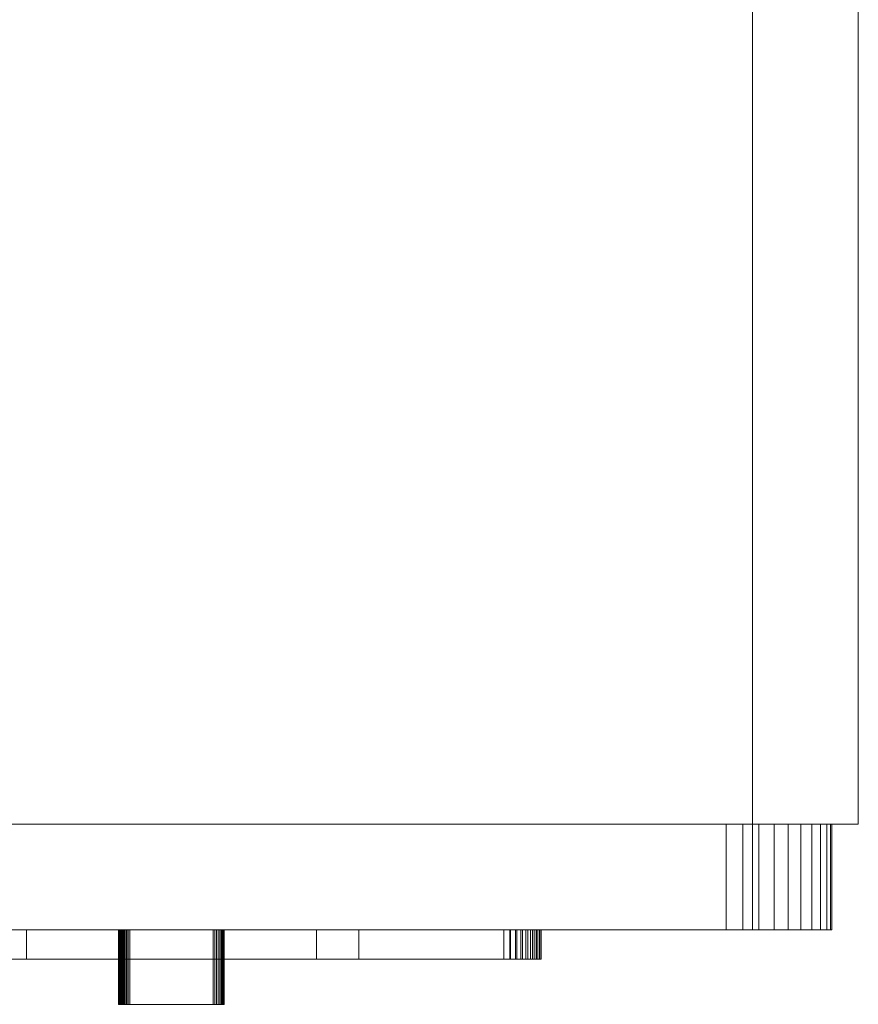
# Model space of a CAD drawing. Extents: x 5066 to 9756, y -2696 to -1109.
# Tile 91 of 208: x 9375.042 to 9375.201, y -2579.296 to -2579.109. Entities that reach past the tile are written whole.
import ezdxf

# ---------------------------------------------------------------- set-up
doc = ezdxf.new("R2010")
doc.units = 0
doc.header["$MEASUREMENT"] = 0
doc.layers.add('EL-Quadro de medição', color=9, linetype='CONTINUOUS', lineweight=18)

msp = doc.modelspace()

# ---------------------------------------------------------------- linework, layer by layer
at = {"layer": 'EL-Quadro de medição'}
for p, q in [((9375.18071, -2579.26144), (9375.18071, -2578.92684)), ((9375.18071, -2579.26144), (9375.18071, -2578.92684)), ((9375.20071, -2578.92684), (9375.20071, -2579.26144)), ((9375.20071, -2579.26144), (9375.20071, -2578.92684)), ((9375.20071, -2578.92684), (9375.20071, -2579.26144)), ((9375.20071, -2579.26144), (9374.68071, -2579.26144)), ((9374.68071, -2579.26144), (9375.20071, -2579.26144)), ((9375.20071, -2579.26144), (9374.68071, -2579.26144)), ((9374.70071, -2579.26144), (9375.18071, -2579.26144)), ((9375.18071, -2579.26144), (9374.70071, -2579.26144)), ((9375.18071, -2579.26144), (9374.70071, -2579.26144)), ((9374.70071, -2579.26144), (9375.18071, -2579.26144)), ((9375.17571, -2579.26144), (9374.70571, -2579.26144)), ((9374.70571, -2579.26144), (9375.17571, -2579.26144)), ((9375.17571, -2579.28144), (9375.17571, -2579.26144)), ((9375.17884, -2579.26144), (9375.17571, -2579.26144)), ((9375.17571, -2579.26144), (9375.17884, -2579.26144)), ((9375.17571, -2579.28144), (9375.17571, -2579.26144)), ((9375.17884, -2579.28144), (9375.17884, -2579.26144)), ((9375.18189, -2579.26144), (9375.17884, -2579.26144)), ((9375.17884, -2579.26144), (9375.18189, -2579.26144)), ((9375.17884, -2579.28144), (9375.17884, -2579.26144)), ((9375.18071, -2579.26144), (9375.18071, -2579.28144)), ((9375.18071, -2579.28144), (9375.18071, -2579.26144)), ((9375.18189, -2579.28144), (9375.18189, -2579.26144)), ((9375.18479, -2579.26144), (9375.18189, -2579.26144)), ((9375.18189, -2579.26144), (9375.18479, -2579.26144)), ((9375.18189, -2579.28144), (9375.18189, -2579.26144)), ((9375.18479, -2579.28144), (9375.18479, -2579.26144)), ((9375.18746, -2579.26144), (9375.18479, -2579.26144)), ((9375.18479, -2579.26144), (9375.18746, -2579.26144)), ((9375.18479, -2579.28144), (9375.18479, -2579.26144)), ((9375.18746, -2579.28144), (9375.18746, -2579.26144)), ((9375.18985, -2579.26144), (9375.18746, -2579.26144)), ((9375.18746, -2579.26144), (9375.18985, -2579.26144)), ((9375.18746, -2579.28144), (9375.18746, -2579.26144)), ((9375.18985, -2579.28144), (9375.18985, -2579.26144)), ((9375.19189, -2579.26144), (9375.18985, -2579.26144)), ((9375.18985, -2579.26144), (9375.19189, -2579.26144)), ((9375.18985, -2579.28144), (9375.18985, -2579.26144)), ((9375.19189, -2579.28144), (9375.19189, -2579.26144)), ((9375.19353, -2579.26144), (9375.19189, -2579.26144)), ((9375.19189, -2579.26144), (9375.19353, -2579.26144)), ((9375.19189, -2579.28144), (9375.19189, -2579.26144)), ((9375.19353, -2579.28144), (9375.19353, -2579.26144)), ((9375.19473, -2579.26144), (9375.19353, -2579.26144)), ((9375.19353, -2579.26144), (9375.19473, -2579.26144)), ((9375.19353, -2579.28144), (9375.19353, -2579.26144)), ((9375.19473, -2579.28144), (9375.19473, -2579.26144)), ((9375.19546, -2579.26144), (9375.19473, -2579.26144)), ((9375.19473, -2579.26144), (9375.19546, -2579.26144)), ((9375.19473, -2579.28144), (9375.19473, -2579.26144)), ((9375.19546, -2579.28144), (9375.19546, -2579.26144)), ((9375.19571, -2579.26144), (9375.19546, -2579.26144)), ((9375.19546, -2579.26144), (9375.19571, -2579.26144)), ((9375.19546, -2579.28144), (9375.19546, -2579.26144)), ((9375.19571, -2579.28144), (9375.19571, -2579.26144)), ((9375.19571, -2579.28144), (9375.19571, -2579.26144)), ((9375.19571, -2579.26144), (9375.19571, -2579.28144)), ((9375.19571, -2579.28144), (9374.68571, -2579.28144)), ((9375.18071, -2579.28144), (9374.70071, -2579.28144)), ((9374.70071, -2579.28144), (9375.18071, -2579.28144)), ((9374.70571, -2579.28144), (9375.17571, -2579.28144)), ((9375.17571, -2579.28144), (9374.70571, -2579.28144)), ((9375.00778, -2579.28144), (9375.13364, -2579.28144)), ((9375.04324, -2579.28144), (9375.03524, -2579.28144)), ((9375.04324, -2579.28699), (9375.04324, -2579.28144)), ((9375.04324, -2579.28699), (9375.04324, -2579.28144)), ((9375.09817, -2579.28144), (9375.04324, -2579.28144)), ((9375.04324, -2579.28144), (9375.04324, -2579.28699)), ((9375.06071, -2579.28144), (9375.06074, -2579.28144)), ((9375.06071, -2579.29556), (9375.06071, -2579.28144)), ((9375.06071, -2579.29556), (9375.06071, -2579.28144)), ((9375.06073, -2579.28144), (9375.06071, -2579.28144)), ((9375.06073, -2579.29556), (9375.06073, -2579.28144)), ((9375.06081, -2579.28144), (9375.06073, -2579.28144)), ((9375.06074, -2579.28144), (9375.06084, -2579.28144)), ((9375.06074, -2579.29556), (9375.06074, -2579.28144)), ((9375.06081, -2579.29556), (9375.06081, -2579.28144)), ((9375.06094, -2579.28144), (9375.06081, -2579.28144)), ((9375.06084, -2579.28144), (9375.06099, -2579.28144)), ((9375.06084, -2579.29556), (9375.06084, -2579.28144)), ((9375.06094, -2579.29556), (9375.06094, -2579.28144)), ((9375.06111, -2579.28144), (9375.06094, -2579.28144)), ((9375.06099, -2579.28144), (9375.0612, -2579.28144)), ((9375.06099, -2579.29556), (9375.06099, -2579.28144)), ((9375.06111, -2579.29556), (9375.06111, -2579.28144)), ((9375.06133, -2579.28144), (9375.06111, -2579.28144)), ((9375.0612, -2579.28144), (9375.06147, -2579.28144)), ((9375.0612, -2579.29556), (9375.0612, -2579.28144)), ((9375.06133, -2579.29556), (9375.06133, -2579.28144)), ((9375.06158, -2579.28144), (9375.06133, -2579.28144)), ((9375.06147, -2579.28144), (9375.06177, -2579.28144)), ((9375.06147, -2579.29556), (9375.06147, -2579.28144)), ((9375.06158, -2579.29556), (9375.06158, -2579.28144)), ((9375.06187, -2579.28144), (9375.06158, -2579.28144)), ((9375.06177, -2579.28144), (9375.0621, -2579.28144)), ((9375.06177, -2579.29556), (9375.06177, -2579.28144)), ((9375.06187, -2579.29556), (9375.06187, -2579.28144)), ((9375.06217, -2579.28144), (9375.06187, -2579.28144)), ((9375.0621, -2579.28144), (9375.06246, -2579.28144)), ((9375.0621, -2579.29556), (9375.0621, -2579.28144)), ((9375.06217, -2579.29556), (9375.06217, -2579.28144)), ((9375.0625, -2579.28144), (9375.06217, -2579.28144)), ((9375.06246, -2579.28144), (9375.06283, -2579.28144)), ((9375.06246, -2579.29556), (9375.06246, -2579.28144)), ((9375.0625, -2579.29556), (9375.0625, -2579.28144)), ((9375.06283, -2579.28144), (9375.0625, -2579.28144)), ((9375.06283, -2579.28144), (9375.07071, -2579.28144)), ((9375.06283, -2579.29556), (9375.06283, -2579.28144)), ((9375.06283, -2579.29556), (9375.06283, -2579.28144)), ((9375.07859, -2579.28144), (9375.06283, -2579.28144)), ((9375.07859, -2579.28144), (9375.06283, -2579.28144)), ((9375.07071, -2579.28144), (9375.07859, -2579.28144)), ((9375.07859, -2579.29556), (9375.07859, -2579.28144)), ((9375.07892, -2579.28144), (9375.07859, -2579.28144)), ((9375.07859, -2579.28144), (9375.07892, -2579.28144)), ((9375.07859, -2579.29556), (9375.07859, -2579.28144)), ((9375.07892, -2579.29556), (9375.07892, -2579.28144)), ((9375.07924, -2579.28144), (9375.07892, -2579.28144)), ((9375.07892, -2579.28144), (9375.07924, -2579.28144)), ((9375.07892, -2579.29556), (9375.07892, -2579.28144)), ((9375.07924, -2579.29556), (9375.07924, -2579.28144)), ((9375.07955, -2579.28144), (9375.07924, -2579.28144)), ((9375.07924, -2579.28144), (9375.07955, -2579.28144)), ((9375.07924, -2579.29556), (9375.07924, -2579.28144)), ((9375.07955, -2579.29556), (9375.07955, -2579.28144)), ((9375.07983, -2579.28144), (9375.07955, -2579.28144)), ((9375.07955, -2579.28144), (9375.07983, -2579.28144)), ((9375.07955, -2579.29556), (9375.07955, -2579.28144)), ((9375.07983, -2579.29556), (9375.07983, -2579.28144)), ((9375.08009, -2579.28144), (9375.07983, -2579.28144)), ((9375.07983, -2579.28144), (9375.08009, -2579.28144)), ((9375.07983, -2579.29556), (9375.07983, -2579.28144)), ((9375.08009, -2579.29556), (9375.08009, -2579.28144)), ((9375.0803, -2579.28144), (9375.08009, -2579.28144)), ((9375.08009, -2579.28144), (9375.0803, -2579.28144)), ((9375.08009, -2579.29556), (9375.08009, -2579.28144)), ((9375.0803, -2579.29556), (9375.0803, -2579.28144)), ((9375.08048, -2579.28144), (9375.0803, -2579.28144)), ((9375.0803, -2579.28144), (9375.08048, -2579.28144)), ((9375.0803, -2579.29556), (9375.0803, -2579.28144)), ((9375.08048, -2579.29556), (9375.08048, -2579.28144)), ((9375.0806, -2579.28144), (9375.08048, -2579.28144)), ((9375.08048, -2579.28144), (9375.0806, -2579.28144)), ((9375.08048, -2579.29556), (9375.08048, -2579.28144)), ((9375.0806, -2579.29556), (9375.0806, -2579.28144)), ((9375.08068, -2579.28144), (9375.0806, -2579.28144)), ((9375.0806, -2579.28144), (9375.08068, -2579.28144)), ((9375.0806, -2579.29556), (9375.0806, -2579.28144)), ((9375.08068, -2579.29556), (9375.08068, -2579.28144)), ((9375.08071, -2579.28144), (9375.08068, -2579.28144)), ((9375.08068, -2579.28144), (9375.08071, -2579.28144)), ((9375.08068, -2579.29556), (9375.08068, -2579.28144)), ((9375.08071, -2579.29556), (9375.08071, -2579.28144)), ((9375.08071, -2579.29556), (9375.08071, -2579.28144)), ((9375.09817, -2579.28699), (9375.09817, -2579.28144)), ((9375.09817, -2579.28699), (9375.09817, -2579.28144)), ((9375.10617, -2579.28144), (9375.09817, -2579.28144)), ((9375.09817, -2579.28144), (9375.09817, -2579.28699)), ((9375.10617, -2579.28699), (9375.10617, -2579.28144)), ((9375.10617, -2579.28699), (9375.10617, -2579.28144)), ((9375.13364, -2579.28144), (9375.10617, -2579.28144)), ((9375.10617, -2579.28144), (9375.10617, -2579.28699)), ((9375.13364, -2579.28144), (9375.13364, -2579.28699)), ((9375.13364, -2579.28699), (9375.13364, -2579.28144)), ((9375.13487, -2579.28144), (9375.13364, -2579.28144)), ((9375.13364, -2579.28144), (9375.13474, -2579.28144)), ((9375.13474, -2579.28144), (9375.13582, -2579.28144)), ((9375.13474, -2579.28699), (9375.13474, -2579.28144)), ((9375.13487, -2579.28699), (9375.13487, -2579.28144)), ((9375.13606, -2579.28144), (9375.13487, -2579.28144)), ((9375.13582, -2579.28144), (9375.13685, -2579.28144)), ((9375.13582, -2579.28699), (9375.13582, -2579.28144)), ((9375.13606, -2579.28699), (9375.13606, -2579.28144)), ((9375.13717, -2579.28144), (9375.13606, -2579.28144)), ((9375.13685, -2579.28144), (9375.13779, -2579.28144)), ((9375.13685, -2579.28699), (9375.13685, -2579.28144)), ((9375.13717, -2579.28699), (9375.13717, -2579.28144)), ((9375.13818, -2579.28144), (9375.13717, -2579.28144)), ((9375.13779, -2579.28144), (9375.13864, -2579.28144)), ((9375.13779, -2579.28699), (9375.13779, -2579.28144)), ((9375.13818, -2579.28699), (9375.13818, -2579.28144)), ((9375.13905, -2579.28144), (9375.13818, -2579.28144)), ((9375.13864, -2579.28144), (9375.13936, -2579.28144)), ((9375.13864, -2579.28699), (9375.13864, -2579.28144)), ((9375.13905, -2579.28699), (9375.13905, -2579.28144)), ((9375.13976, -2579.28144), (9375.13905, -2579.28144)), ((9375.13936, -2579.28144), (9375.13994, -2579.28144)), ((9375.13936, -2579.28699), (9375.13936, -2579.28144)), ((9375.13976, -2579.28699), (9375.13976, -2579.28144)), ((9375.14028, -2579.28144), (9375.13976, -2579.28144)), ((9375.13994, -2579.28144), (9375.14036, -2579.28144)), ((9375.13994, -2579.28699), (9375.13994, -2579.28144)), ((9375.14028, -2579.28699), (9375.14028, -2579.28144)), ((9375.1406, -2579.28144), (9375.14028, -2579.28144)), ((9375.14036, -2579.28144), (9375.14062, -2579.28144)), ((9375.14036, -2579.28699), (9375.14036, -2579.28144)), ((9375.1406, -2579.28699), (9375.1406, -2579.28144)), ((9375.14071, -2579.28144), (9375.1406, -2579.28144)), ((9375.14062, -2579.28144), (9375.14071, -2579.28144)), ((9375.14062, -2579.28699), (9375.14062, -2579.28144)), ((9375.14071, -2579.28699), (9375.14071, -2579.28144)), ((9375.14071, -2579.28699), (9375.14071, -2579.28144)), ((9375.14071, -2579.28699), (9375.14071, -2579.28144)), ((9375.17571, -2579.28144), (9375.17884, -2579.28144)), ((9375.17884, -2579.28144), (9375.17571, -2579.28144)), ((9375.17884, -2579.28144), (9375.18189, -2579.28144)), ((9375.18189, -2579.28144), (9375.17884, -2579.28144)), ((9375.18189, -2579.28144), (9375.18479, -2579.28144)), ((9375.18479, -2579.28144), (9375.18189, -2579.28144)), ((9375.18479, -2579.28144), (9375.18746, -2579.28144)), ((9375.18746, -2579.28144), (9375.18479, -2579.28144)), ((9375.18746, -2579.28144), (9375.18985, -2579.28144)), ((9375.18985, -2579.28144), (9375.18746, -2579.28144)), ((9375.18985, -2579.28144), (9375.19189, -2579.28144)), ((9375.19189, -2579.28144), (9375.18985, -2579.28144)), ((9375.19189, -2579.28144), (9375.19353, -2579.28144)), ((9375.19353, -2579.28144), (9375.19189, -2579.28144)), ((9375.19353, -2579.28144), (9375.19473, -2579.28144)), ((9375.19473, -2579.28144), (9375.19353, -2579.28144)), ((9375.19473, -2579.28144), (9375.19546, -2579.28144)), ((9375.19546, -2579.28144), (9375.19473, -2579.28144)), ((9375.19546, -2579.28144), (9375.19571, -2579.28144)), ((9375.19571, -2579.28144), (9375.19546, -2579.28144)), ((9374.84071, -2579.28699), (9375.14071, -2579.28699)), ((9375.13364, -2579.28699), (9375.00778, -2579.28699)), ((9375.03524, -2579.28699), (9375.04324, -2579.28699)), ((9375.04324, -2579.28699), (9375.09817, -2579.28699)), ((9375.06071, -2579.28699), (9375.06071, -2579.29556)), ((9375.08068, -2579.29556), (9375.08071, -2579.28699)), ((9375.09817, -2579.28699), (9375.10617, -2579.28699)), ((9375.10617, -2579.28699), (9375.13364, -2579.28699)), ((9375.13364, -2579.28699), (9375.13487, -2579.28699)), ((9375.13474, -2579.28699), (9375.13364, -2579.28699)), ((9375.13582, -2579.28699), (9375.13474, -2579.28699)), ((9375.13487, -2579.28699), (9375.13606, -2579.28699)), ((9375.13685, -2579.28699), (9375.13582, -2579.28699)), ((9375.13606, -2579.28699), (9375.13717, -2579.28699)), ((9375.13779, -2579.28699), (9375.13685, -2579.28699)), ((9375.13717, -2579.28699), (9375.13818, -2579.28699)), ((9375.13864, -2579.28699), (9375.13779, -2579.28699)), ((9375.13818, -2579.28699), (9375.13905, -2579.28699)), ((9375.13936, -2579.28699), (9375.13864, -2579.28699)), ((9375.13905, -2579.28699), (9375.13976, -2579.28699)), ((9375.13994, -2579.28699), (9375.13936, -2579.28699)), ((9375.13976, -2579.28699), (9375.14028, -2579.28699)), ((9375.14036, -2579.28699), (9375.13994, -2579.28699)), ((9375.14028, -2579.28699), (9375.1406, -2579.28699)), ((9375.14062, -2579.28699), (9375.14036, -2579.28699)), ((9375.1406, -2579.28699), (9375.14071, -2579.28699)), ((9375.14071, -2579.28699), (9375.14062, -2579.28699)), ((9375.06074, -2579.29556), (9375.06071, -2579.29556)), ((9375.06071, -2579.29556), (9375.06073, -2579.29556)), ((9375.06071, -2579.29556), (9375.08068, -2579.29556)), ((9375.06073, -2579.29556), (9375.06081, -2579.29556)), ((9375.06084, -2579.29556), (9375.06074, -2579.29556)), ((9375.06081, -2579.29556), (9375.06094, -2579.29556)), ((9375.06099, -2579.29556), (9375.06084, -2579.29556)), ((9375.06094, -2579.29556), (9375.06111, -2579.29556)), ((9375.0612, -2579.29556), (9375.06099, -2579.29556)), ((9375.06111, -2579.29556), (9375.06133, -2579.29556)), ((9375.06147, -2579.29556), (9375.0612, -2579.29556)), ((9375.06133, -2579.29556), (9375.06158, -2579.29556)), ((9375.06177, -2579.29556), (9375.06147, -2579.29556)), ((9375.06158, -2579.29556), (9375.06187, -2579.29556)), ((9375.0621, -2579.29556), (9375.06177, -2579.29556)), ((9375.06187, -2579.29556), (9375.06217, -2579.29556)), ((9375.06246, -2579.29556), (9375.0621, -2579.29556)), ((9375.06217, -2579.29556), (9375.0625, -2579.29556)), ((9375.06283, -2579.29556), (9375.06246, -2579.29556)), ((9375.0625, -2579.29556), (9375.06283, -2579.29556)), ((9375.07071, -2579.29556), (9375.06283, -2579.29556)), ((9375.06283, -2579.29556), (9375.07859, -2579.29556)), ((9375.06283, -2579.29556), (9375.07859, -2579.29556)), ((9375.07859, -2579.29556), (9375.07071, -2579.29556)), ((9375.07859, -2579.29556), (9375.07892, -2579.29556)), ((9375.07892, -2579.29556), (9375.07859, -2579.29556)), ((9375.07892, -2579.29556), (9375.07924, -2579.29556)), ((9375.07924, -2579.29556), (9375.07892, -2579.29556)), ((9375.07924, -2579.29556), (9375.07955, -2579.29556)), ((9375.07955, -2579.29556), (9375.07924, -2579.29556)), ((9375.07955, -2579.29556), (9375.07983, -2579.29556)), ((9375.07983, -2579.29556), (9375.07955, -2579.29556)), ((9375.07983, -2579.29556), (9375.08009, -2579.29556)), ((9375.08009, -2579.29556), (9375.07983, -2579.29556)), ((9375.08009, -2579.29556), (9375.0803, -2579.29556)), ((9375.0803, -2579.29556), (9375.08009, -2579.29556)), ((9375.0803, -2579.29556), (9375.08048, -2579.29556)), ((9375.08048, -2579.29556), (9375.0803, -2579.29556)), ((9375.08048, -2579.29556), (9375.0806, -2579.29556)), ((9375.0806, -2579.29556), (9375.08048, -2579.29556)), ((9375.0806, -2579.29556), (9375.08068, -2579.29556)), ((9375.08068, -2579.29556), (9375.0806, -2579.29556)), ((9375.08068, -2579.29556), (9375.08071, -2579.29556)), ((9375.08071, -2579.29556), (9375.08068, -2579.29556))]:
    msp.add_line(p, q, dxfattribs=at)

doc.saveas('drawing.dxf')
